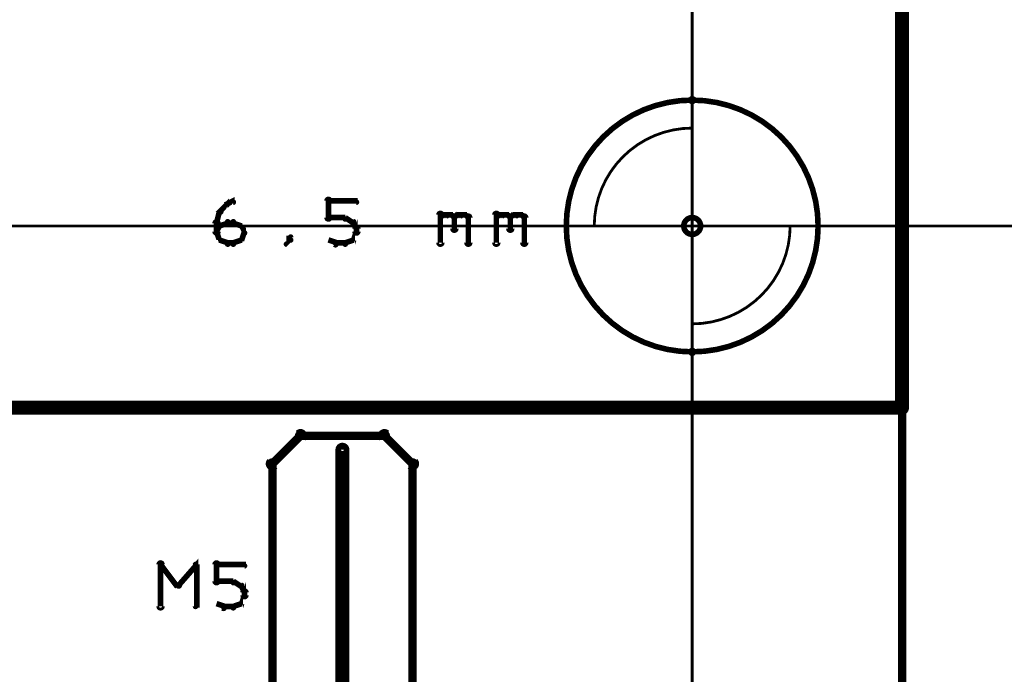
# Model space of a CAD drawing. Extents: x 98 to 599, y 121 to 517.
# Tile 13 of 77: x 217 to 252, y 168 to 192. Entities that reach past the tile are written whole.
import ezdxf

# ---------------------------------------------------------------- set-up
doc = ezdxf.new("R2010")
doc.units = 0
doc.layers.get('0').update_dxf_attribs({"linetype": 'CONTINUOUS'})
for name, color, linetype in [('COPPER', 3, 'CONTINUOUS'), ('DIMENSIONS', 2, 'CONTINUOUS'), ('DRAWING', 4, 'CONTINUOUS'), ('OUTLINES', 1, 'CONTINUOUS')]:
    doc.layers.add(name, color=color, linetype=linetype)

# ---------------------------------------------------------------- blocks, each defined once
blk = doc.blocks.new('VIA')
at = {"const_width": 0.2}
blk.add_lwpolyline([(-0.3, 0, 1), (0.3, 0, 1)], format="xyb", close=True, dxfattribs=at)

msp = doc.modelspace()

# ---------------------------------------------------------------- linework, layer by layer
at = {"layer": 'DIMENSIONS', "color": 94}
for points in [[(241, 184.5, 0.1, 0.1, 1), (241, 184.5, 0, 0, 0), (241, 184.5, 0, 0, 0), (241, 184.5, 0.1, 0.1, 0), (241, 231, 0.1, 0.1, 0), (241, 231, 0, 0, 0), (241, 231, 0.1, 0.1, 0), (241, 231, 0.1, 0.1, 1), (241, 231, 0, 0, 0)], [(248.5, 219.5, 0.1, 0.1, 1), (248.5, 219.5, 0, 0, 0), (248.5, 219.5, 0, 0, 0), (248.5, 219.5, 0.1, 0.1, 0), (248.5, 121.5, 0.1, 0.1, 0), (248.5, 121.5, 0, 0, 0), (248.5, 121.5, 0.1, 0.1, 0), (248.5, 121.5, 0.1, 0.1, 1), (248.5, 121.5, 0, 0, 0)], [(248.5, 208.9, 0.1, 0.1, 1), (248.5, 208.9, 0, 0, 0), (248.5, 208.9, 0, 0, 0), (248.5, 208.9, 0.1, 0.1, 0), (248.5, 126.5, 0.1, 0.1, 0), (248.5, 126.5, 0, 0, 0), (248.5, 126.5, 0.1, 0.1, 0), (248.5, 126.5, 0.1, 0.1, 1), (248.5, 126.5, 0, 0, 0)], [(248.5, 196.9, 0.1, 0.1, 1), (248.5, 196.9, 0, 0, 0), (248.5, 196.9, 0, 0, 0), (248.5, 196.9, 0.1, 0.1, 0), (248.5, 146, 0.1, 0.1, 0), (248.5, 146, 0, 0, 0), (248.5, 146, 0.1, 0.1, 0), (248.5, 146, 0.1, 0.1, 1), (248.5, 146, 0, 0, 0)], [(241, 185, 0.1, 0.1, 1), (241, 185, 0, 0, 0), (241, 185, 0, 0, 0), (241, 185, 0.1, 0.1, 0), (241, 151.5, 0.1, 0.1, 0), (241, 151.5, 0, 0, 0), (241, 151.5, 0.1, 0.1, 0), (241, 151.5, 0.1, 0.1, 1), (241, 151.5, 0, 0, 0)], [(248.5, 185, 0.1, 0.1, 1), (248.5, 185, 0, 0, 0), (248.5, 185, 0, 0, 0), (248.5, 185, 0.1, 0.1, 0), (248.5, 151.5, 0.1, 0.1, 0), (248.5, 151.5, 0, 0, 0), (248.5, 151.5, 0.1, 0.1, 0), (248.5, 151.5, 0.1, 0.1, 1), (248.5, 151.5, 0, 0, 0)], [(241, 184.5, 0.1, 0.1, 1), (241, 184.5, 0, 0, 0), (241, 184.5, 0, 0, 0), (241, 184.5, 0.1, 0.1, 0), (186, 184.5, 0.1, 0.1, 0), (186, 184.5, 0, 0, 0), (186, 184.5, 0.1, 0.1, 0), (186, 184.5, 0.1, 0.1, 1), (186, 184.5, 0, 0, 0)], [(241.2, 184.5, 0.1, 0.1, 1), (241.2, 184.5, 0, 0, 0), (241.2, 184.5, 0, 0, 0), (241.2, 184.5, 0.1, 0.1, 0), (264, 184.5, 0.1, 0.1, 0), (264, 184.5, 0, 0, 0), (264, 184.5, 0.1, 0.1, 0), (264, 184.5, 0.1, 0.1, 1), (264, 184.5, 0, 0, 0)], [(248.5, 184.5, 0.1, 0.1, 1), (248.5, 184.5, 0, 0, 0), (248.5, 184.5, 0, 0, 0), (248.5, 184.5, 0.1, 0.1, 0), (248.5, 131.5, 0.1, 0.1, 0), (248.5, 131.5, 0, 0, 0), (248.5, 131.5, 0.1, 0.1, 0), (248.5, 131.5, 0.1, 0.1, 1), (248.5, 131.5, 0, 0, 0)], [(248.5, 184.5, 0.1, 0.1, 1), (248.5, 184.5, 0, 0, 0), (248.5, 184.5, 0, 0, 0), (248.5, 184.5, 0.1, 0.1, 0), (248.5, 141.5, 0.1, 0.1, 0), (248.5, 141.5, 0, 0, 0), (248.5, 141.5, 0.1, 0.1, 0), (248.5, 141.5, 0.1, 0.1, 1), (248.5, 141.5, 0, 0, 0)]]:
    msp.add_lwpolyline(points, format="xyseb", dxfattribs=at)
at = {"layer": 'DRAWING', "color": 2}
for points in [[(98.5, 517, 0.3, 0.3, 0), (98.5, 167, 0, 0, 0), (98.5, 167, 0.2, 0.2, 0), (98.4, 167, 0.2, 0.2, 1), (98.6, 167, 0, 0, 0), (98.5, 166.9, 0.2, 0.2, -1), (98.5, 167.1, 0, 0, 0), (98.5, 167, 0, 0, 0), (98.5, 167, 0.3, 0.3, 0), (248.5, 167, 0, 0, 0), (248.5, 167, 0.2, 0.2, 0), (248.5, 167.1, 0.2, 0.2, -1), (248.5, 166.9, 0, 0, 0), (248.6, 167, 0.2, 0.2, -1), (248.4, 167, 0, 0, 0), (248.5, 167, 0, 0, 0), (248.5, 167, 0.3, 0.3, 0), (248.5, 517, 0, 0, 0)], [(224.1, 185, 0.1, 0.1, 1), (224.2, 185, 0, 0, 0), (224.1, 185, 0, 0, 0), (224.1, 185, 0.2, 0.2, 0), (224.4, 185.3, 0.2, 0.2, 0), (224.4, 185.3, 0, 0, 0), (224.4, 185.3, 0.1, 0.1, 0), (224.4, 185.2, 0.1, 0.1, 1), (224.3, 185.3, 0, 0, 0)], [(224.4, 185.3, 0.1, 0.1, 1), (224.4, 185.2, 0, 0, 0), (224.4, 185.3, 0, 0, 0), (224.4, 185.3, 0.2, 0.2, 0), (224.6, 185.4, 0.2, 0.2, 0), (224.6, 185.4, 0, 0, 0), (224.6, 185.4, 0.1, 0.1, 0), (224.6, 185.3, 0.1, 0.1, 1), (224.6, 185.4, 0, 0, 0)], [(227.9, 184.8, 0.1, 0.1, 1), (228.1, 184.8, 0, 0, 0), (228, 184.8, 0, 0, 0), (228, 184.8, 0.2, 0.2, 0), (228, 185.4, 0.2, 0.2, 0), (228, 185.4, 0, 0, 0), (228, 185.4, 0.1, 0.1, 0), (228.1, 185.4, 0.1, 0.1, 1), (227.9, 185.4, 0, 0, 0)], [(228, 185.4, 0.1, 0.1, 1), (228, 185.3, 0, 0, 0), (228, 185.4, 0, 0, 0), (228, 185.4, 0.2, 0.2, 0), (229, 185.4, 0.2, 0.2, 0), (229, 185.4, 0, 0, 0), (229, 185.4, 0.1, 0.1, 0), (229, 185.3, 0.1, 0.1, 1), (229, 185.4, 0, 0, 0)], [(224, 184.6, 0.1, 0.1, 1), (224, 184.6, 0, 0, 0), (224, 184.6, 0, 0, 0), (224, 184.6, 0.2, 0.2, 0), (224.1, 185, 0.2, 0.2, 0), (224.1, 185, 0, 0, 0), (224.1, 185, 0.1, 0.1, 0), (224.2, 185, 0.1, 0.1, 1), (224.1, 185, 0, 0, 0)], [(231.9, 183.9, 0.1, 0.1, 1), (232.1, 183.9, 0, 0, 0), (232, 183.9, 0, 0, 0), (232, 183.9, 0.2, 0.2, 0), (232, 184.9, 0.2, 0.2, 0), (232, 184.9, 0, 0, 0), (232, 184.9, 0.1, 0.1, 0), (232.1, 184.9, 0.1, 0.1, 1), (231.9, 184.9, 0, 0, 0)], [(233.9, 183.9, 0.1, 0.1, 1), (234.1, 183.9, 0, 0, 0), (234, 183.9, 0, 0, 0), (234, 183.9, 0.2, 0.2, 0), (234, 184.9, 0.2, 0.2, 0), (234, 184.9, 0, 0, 0), (234, 184.9, 0.1, 0.1, 0), (234.1, 184.9, 0.1, 0.1, 1), (233.9, 184.9, 0, 0, 0)], [(223.9, 184.3, 0.1, 0.1, 1), (224.1, 184.3, 0, 0, 0), (224, 184.3, 0, 0, 0), (224, 184.3, 0.2, 0.2, 0), (224, 184.6, 0.2, 0.2, 0), (224, 184.6, 0, 0, 0), (224, 184.6, 0.1, 0.1, 0), (224.1, 184.6, 0.1, 0.1, 1), (223.9, 184.6, 0, 0, 0)], [(224.1, 184.5, 0.1, 0.1, 1), (224.1, 184.5, 0, 0, 0), (224.1, 184.5, 0, 0, 0), (224.1, 184.5, 0.2, 0.2, 0), (224.4, 184.6, 0.2, 0.2, 0), (224.4, 184.6, 0, 0, 0), (224.4, 184.6, 0.1, 0.1, 0), (224.4, 184.6, 0.1, 0.1, 1), (224.4, 184.7, 0, 0, 0)], [(224.4, 184.7, 0.1, 0.1, 1), (224.4, 184.6, 0, 0, 0), (224.4, 184.6, 0, 0, 0), (224.4, 184.6, 0.2, 0.2, 0), (224.6, 184.6, 0.2, 0.2, 0), (224.6, 184.6, 0, 0, 0), (224.6, 184.6, 0.1, 0.1, 0), (224.6, 184.6, 0.1, 0.1, 1), (224.6, 184.7, 0, 0, 0)], [(224.6, 184.7, 0.1, 0.1, 1), (224.6, 184.6, 0, 0, 0), (224.6, 184.6, 0, 0, 0), (224.6, 184.6, 0.2, 0.2, 0), (224.9, 184.5, 0.2, 0.2, 0), (224.9, 184.5, 0, 0, 0), (224.9, 184.5, 0.1, 0.1, 0), (224.9, 184.5, 0.1, 0.1, 1), (224.9, 184.5, 0, 0, 0)], [(228.6, 184.7, 0.1, 0.1, 1), (228.6, 184.8, 0, 0, 0), (228.6, 184.8, 0, 0, 0), (228.6, 184.8, 0.2, 0.2, 0), (228, 184.8, 0.2, 0.2, 0), (228, 184.8, 0, 0, 0), (228, 184.8, 0.1, 0.1, 0), (228, 184.8, 0.1, 0.1, 1), (228, 184.7, 0, 0, 0)], [(228.9, 184.6, 0.1, 0.1, 1), (228.9, 184.7, 0, 0, 0), (228.9, 184.6, 0, 0, 0), (228.9, 184.6, 0.2, 0.2, 0), (228.6, 184.8, 0.2, 0.2, 0), (228.6, 184.8, 0, 0, 0), (228.6, 184.8, 0.1, 0.1, 0), (228.6, 184.8, 0.1, 0.1, 1), (228.6, 184.7, 0, 0, 0)], [(228.8, 184, 0.1, 0.1, 1), (228.9, 184, 0, 0, 0), (228.9, 184, 0, 0, 0), (228.9, 184, 0.2, 0.2, 0), (229, 184.3, 0.2, 0.2, 0), (229, 184.3, 0, 0, 0), (229, 184.3, 0.1, 0.1, 0), (229, 184.2, 0.1, 0.1, 1), (229, 184.3, 0, 0, 0)], [(229, 184.4, 0.1, 0.1, 1), (229, 184.4, 0, 0, 0), (229, 184.4, 0, 0, 0), (229, 184.4, 0.2, 0.2, 0), (228.9, 184.6, 0.2, 0.2, 0), (228.9, 184.6, 0, 0, 0), (228.9, 184.6, 0.1, 0.1, 0), (228.9, 184.6, 0.1, 0.1, 1), (228.8, 184.6, 0, 0, 0)], [(232, 184.8, 0.1, 0.1, 1), (232, 184.7, 0, 0, 0), (232, 184.8, 0, 0, 0), (232, 184.8, 0.2, 0.2, 0), (232.1, 184.9, 0.2, 0.2, 0), (232.1, 184.9, 0, 0, 0), (232.1, 184.9, 0.1, 0.1, 0), (232.2, 184.8, 0.1, 0.1, 1), (232.1, 184.9, 0, 0, 0)], [(232.1, 184.9, 0.1, 0.1, 1), (232.1, 184.8, 0, 0, 0), (232.1, 184.9, 0, 0, 0), (232.1, 184.9, 0.2, 0.2, 0), (232.4, 184.9, 0.2, 0.2, 0), (232.4, 184.9, 0, 0, 0), (232.4, 184.9, 0.1, 0.1, 0), (232.4, 184.8, 0.1, 0.1, 1), (232.4, 184.9, 0, 0, 0)], [(232.4, 184.9, 0.1, 0.1, 1), (232.3, 184.8, 0, 0, 0), (232.4, 184.9, 0, 0, 0), (232.4, 184.9, 0.2, 0.2, 0), (232.5, 184.8, 0.2, 0.2, 0), (232.5, 184.8, 0, 0, 0), (232.5, 184.8, 0.1, 0.1, 0), (232.5, 184.7, 0.1, 0.1, 1), (232.5, 184.8, 0, 0, 0)], [(232.6, 184.8, 0.1, 0.1, 1), (232.4, 184.8, 0, 0, 0), (232.5, 184.8, 0, 0, 0), (232.5, 184.8, 0.2, 0.2, 0), (232.5, 184.4, 0.2, 0.2, 0), (232.5, 184.4, 0, 0, 0), (232.5, 184.4, 0.1, 0.1, 0), (232.4, 184.4, 0.1, 0.1, 1), (232.6, 184.4, 0, 0, 0)], [(232.5, 184.8, 0.1, 0.1, 1), (232.5, 184.7, 0, 0, 0), (232.5, 184.8, 0, 0, 0), (232.5, 184.8, 0.2, 0.2, 0), (232.6, 184.9, 0.2, 0.2, 0), (232.6, 184.9, 0, 0, 0), (232.6, 184.9, 0.1, 0.1, 0), (232.7, 184.8, 0.1, 0.1, 1), (232.6, 184.9, 0, 0, 0)], [(232.6, 184.9, 0.1, 0.1, 1), (232.6, 184.8, 0, 0, 0), (232.6, 184.9, 0, 0, 0), (232.6, 184.9, 0.2, 0.2, 0), (232.9, 184.9, 0.2, 0.2, 0), (232.9, 184.9, 0, 0, 0), (232.9, 184.9, 0.1, 0.1, 0), (232.9, 184.8, 0.1, 0.1, 1), (232.9, 184.9, 0, 0, 0)], [(232.9, 184.9, 0.1, 0.1, 1), (232.8, 184.8, 0, 0, 0), (232.9, 184.9, 0, 0, 0), (232.9, 184.9, 0.2, 0.2, 0), (233, 184.8, 0.2, 0.2, 0), (233, 184.8, 0, 0, 0), (233, 184.8, 0.1, 0.1, 0), (233, 184.7, 0.1, 0.1, 1), (233, 184.8, 0, 0, 0)], [(233.1, 184.8, 0.1, 0.1, 1), (232.9, 184.8, 0, 0, 0), (233, 184.8, 0, 0, 0), (233, 184.8, 0.2, 0.2, 0), (233, 183.9, 0.2, 0.2, 0), (233, 183.9, 0, 0, 0), (233, 183.9, 0.1, 0.1, 0), (232.9, 183.9, 0.1, 0.1, 1), (233.1, 183.9, 0, 0, 0)], [(234, 184.8, 0.1, 0.1, 1), (234, 184.7, 0, 0, 0), (234, 184.8, 0, 0, 0), (234, 184.8, 0.2, 0.2, 0), (234.1, 184.9, 0.2, 0.2, 0), (234.1, 184.9, 0, 0, 0), (234.1, 184.9, 0.1, 0.1, 0), (234.2, 184.8, 0.1, 0.1, 1), (234.1, 184.9, 0, 0, 0)], [(234.1, 184.9, 0.1, 0.1, 1), (234.1, 184.8, 0, 0, 0), (234.1, 184.9, 0, 0, 0), (234.1, 184.9, 0.2, 0.2, 0), (234.4, 184.9, 0.2, 0.2, 0), (234.4, 184.9, 0, 0, 0), (234.4, 184.9, 0.1, 0.1, 0), (234.4, 184.8, 0.1, 0.1, 1), (234.4, 184.9, 0, 0, 0)], [(234.4, 184.9, 0.1, 0.1, 1), (234.3, 184.8, 0, 0, 0), (234.4, 184.9, 0, 0, 0), (234.4, 184.9, 0.2, 0.2, 0), (234.5, 184.8, 0.2, 0.2, 0), (234.5, 184.8, 0, 0, 0), (234.5, 184.8, 0.1, 0.1, 0), (234.5, 184.7, 0.1, 0.1, 1), (234.5, 184.8, 0, 0, 0)], [(234.6, 184.8, 0.1, 0.1, 1), (234.4, 184.8, 0, 0, 0), (234.5, 184.8, 0, 0, 0), (234.5, 184.8, 0.2, 0.2, 0), (234.5, 184.4, 0.2, 0.2, 0), (234.5, 184.4, 0, 0, 0), (234.5, 184.4, 0.1, 0.1, 0), (234.4, 184.4, 0.1, 0.1, 1), (234.6, 184.4, 0, 0, 0)], [(234.5, 184.8, 0.1, 0.1, 1), (234.5, 184.7, 0, 0, 0), (234.5, 184.8, 0, 0, 0), (234.5, 184.8, 0.2, 0.2, 0), (234.6, 184.9, 0.2, 0.2, 0), (234.6, 184.9, 0, 0, 0), (234.6, 184.9, 0.1, 0.1, 0), (234.7, 184.8, 0.1, 0.1, 1), (234.6, 184.9, 0, 0, 0)], [(234.6, 184.9, 0.1, 0.1, 1), (234.6, 184.8, 0, 0, 0), (234.6, 184.9, 0, 0, 0), (234.6, 184.9, 0.2, 0.2, 0), (234.9, 184.9, 0.2, 0.2, 0), (234.9, 184.9, 0, 0, 0), (234.9, 184.9, 0.1, 0.1, 0), (234.9, 184.8, 0.1, 0.1, 1), (234.9, 184.9, 0, 0, 0)], [(234.9, 184.9, 0.1, 0.1, 1), (234.8, 184.8, 0, 0, 0), (234.9, 184.9, 0, 0, 0), (234.9, 184.9, 0.2, 0.2, 0), (235, 184.8, 0.2, 0.2, 0), (235, 184.8, 0, 0, 0), (235, 184.8, 0.1, 0.1, 0), (235, 184.7, 0.1, 0.1, 1), (235, 184.8, 0, 0, 0)], [(235.1, 184.8, 0.1, 0.1, 1), (234.9, 184.8, 0, 0, 0), (235, 184.8, 0, 0, 0), (235, 184.8, 0.2, 0.2, 0), (235, 183.9, 0.2, 0.2, 0), (235, 183.9, 0, 0, 0), (235, 183.9, 0.1, 0.1, 0), (234.9, 183.9, 0.1, 0.1, 1), (235.1, 183.9, 0, 0, 0)], [(224, 184.3, 0.1, 0.1, 1), (224, 184.2, 0, 0, 0), (224, 184.3, 0, 0, 0), (224, 184.3, 0.2, 0.2, 0), (224.1, 184.5, 0.2, 0.2, 0), (224.1, 184.5, 0, 0, 0), (224.1, 184.5, 0.1, 0.1, 0), (224.2, 184.5, 0.1, 0.1, 1), (224.1, 184.5, 0, 0, 0)], [(224.1, 184, 0.1, 0.1, 1), (224.2, 184, 0, 0, 0), (224.1, 184, 0, 0, 0), (224.1, 184, 0.2, 0.2, 0), (224, 184.3, 0.2, 0.2, 0), (224, 184.3, 0, 0, 0), (224, 184.3, 0.1, 0.1, 0), (224, 184.3, 0.1, 0.1, 1), (224, 184.2, 0, 0, 0)], [(224.9, 184.5, 0.1, 0.1, 1), (224.8, 184.5, 0, 0, 0), (224.9, 184.5, 0, 0, 0), (224.9, 184.5, 0.2, 0.2, 0), (225, 184.3, 0.2, 0.2, 0), (225, 184.3, 0, 0, 0), (225, 184.3, 0.1, 0.1, 0), (225, 184.2, 0.1, 0.1, 1), (225, 184.3, 0, 0, 0)], [(225, 184.2, 0.1, 0.1, 1), (225, 184.3, 0, 0, 0), (225, 184.3, 0, 0, 0), (225, 184.3, 0.2, 0.2, 0), (224.9, 184, 0.2, 0.2, 0), (224.9, 184, 0, 0, 0), (224.9, 184, 0.1, 0.1, 0), (224.8, 184, 0.1, 0.1, 1), (224.9, 184, 0, 0, 0)], [(228.9, 184.3, 0.1, 0.1, 1), (229.1, 184.3, 0, 0, 0), (229, 184.3, 0, 0, 0), (229, 184.3, 0.2, 0.2, 0), (229, 184.4, 0.2, 0.2, 0), (229, 184.4, 0, 0, 0), (229, 184.4, 0.1, 0.1, 0), (229.1, 184.4, 0.1, 0.1, 1), (228.9, 184.4, 0, 0, 0)], [(224.4, 183.8, 0.1, 0.1, 1), (224.4, 183.9, 0, 0, 0), (224.4, 183.9, 0, 0, 0), (224.4, 183.9, 0.2, 0.2, 0), (224.1, 184, 0.2, 0.2, 0), (224.1, 184, 0, 0, 0), (224.1, 184, 0.1, 0.1, 0), (224.1, 184, 0.1, 0.1, 1), (224.1, 184, 0, 0, 0)], [(224.9, 184, 0.1, 0.1, 1), (224.9, 184, 0, 0, 0), (224.9, 184, 0, 0, 0), (224.9, 184, 0.2, 0.2, 0), (224.6, 183.9, 0.2, 0.2, 0), (224.6, 183.9, 0, 0, 0), (224.6, 183.9, 0.1, 0.1, 0), (224.6, 183.9, 0.1, 0.1, 1), (224.6, 183.8, 0, 0, 0)], [(226.5, 183.9, 0.1, 0.1, 1), (226.5, 183.8, 0, 0, 0), (226.5, 183.9, 0, 0, 0), (226.5, 183.9, 0.2, 0.2, 0), (226.6, 184, 0.2, 0.2, 0), (226.6, 184, 0, 0, 0), (226.6, 184, 0.1, 0.1, 0), (226.7, 184, 0.1, 0.1, 1), (226.6, 184, 0, 0, 0)], [(226.6, 184, 0.1, 0.1, 1), (226.7, 184, 0, 0, 0), (226.6, 184, 0, 0, 0), (226.6, 184, 0.2, 0.2, 0), (226.6, 184.1, 0.2, 0.2, 0), (226.6, 184.1, 0, 0, 0), (226.6, 184.1, 0.1, 0.1, 0), (226.7, 184.1, 0.1, 0.1, 1), (226.6, 184.1, 0, 0, 0)], [(228, 184, 0.1, 0.1, 1), (228, 184, 0, 0, 0), (228, 184, 0, 0, 0), (228, 184, 0.2, 0.2, 0), (228.3, 183.9, 0.2, 0.2, 0), (228.3, 183.9, 0, 0, 0), (228.3, 183.9, 0.1, 0.1, 0), (228.2, 183.8, 0.1, 0.1, 1), (228.3, 183.9, 0, 0, 0)], [(228.6, 183.9, 0.1, 0.1, 1), (228.6, 183.8, 0, 0, 0), (228.6, 183.9, 0, 0, 0), (228.6, 183.9, 0.2, 0.2, 0), (228.9, 184, 0.2, 0.2, 0), (228.9, 184, 0, 0, 0), (228.9, 184, 0.1, 0.1, 0), (228.9, 184, 0.1, 0.1, 1), (228.9, 184, 0, 0, 0)], [(224.6, 183.8, 0.1, 0.1, 1), (224.6, 183.9, 0, 0, 0), (224.6, 183.9, 0, 0, 0), (224.6, 183.9, 0.2, 0.2, 0), (224.4, 183.9, 0.2, 0.2, 0), (224.4, 183.9, 0, 0, 0), (224.4, 183.9, 0.1, 0.1, 0), (224.4, 183.9, 0.1, 0.1, 1), (224.4, 183.8, 0, 0, 0)], [(228.3, 183.9, 0.1, 0.1, 1), (228.3, 183.8, 0, 0, 0), (228.3, 183.9, 0, 0, 0), (228.3, 183.9, 0.2, 0.2, 0), (228.6, 183.9, 0.2, 0.2, 0), (228.6, 183.9, 0, 0, 0), (228.6, 183.9, 0.1, 0.1, 0), (228.6, 183.8, 0.1, 0.1, 1), (228.6, 183.9, 0, 0, 0)], [(228.6, 176.5, 0.3, 0.3, 1), (228.4, 176.5, 0, 0, 0), (228.5, 176.5, 0, 0, 0), (228.5, 176.5, 0.5, 0.5, 0), (228.5, 156.5, 0.5, 0.5, 0), (228.5, 156.5, 0, 0, 0), (228.5, 156.5, 0.3, 0.3, 0), (228.4, 156.5, 0.3, 0.3, 1), (228.6, 156.5, 0, 0, 0)], [(221.9, 170.9, 0.1, 0.1, 1), (222.1, 170.9, 0, 0, 0), (222, 170.9, 0, 0, 0), (222, 170.9, 0.2, 0.2, 0), (222, 172.4, 0.2, 0.2, 0), (222, 172.4, 0, 0, 0), (222, 172.4, 0.1, 0.1, 0), (222.1, 172.4, 0.1, 0.1, 1), (221.9, 172.4, 0, 0, 0)], [(222, 172.4, 0.1, 0.1, 1), (222, 172.3, 0, 0, 0), (222, 172.4, 0, 0, 0), (222, 172.4, 0.2, 0.2, 0), (222.6, 171.6, 0.2, 0.2, 0), (222.6, 171.6, 0, 0, 0), (222.6, 171.6, 0.1, 0.1, 0), (222.6, 171.6, 0.1, 0.1, 1), (222.7, 171.7, 0, 0, 0)], [(222.6, 171.7, 0.1, 0.1, 1), (222.7, 171.6, 0, 0, 0), (222.6, 171.6, 0, 0, 0), (222.6, 171.6, 0.2, 0.2, 0), (223.3, 172.4, 0.2, 0.2, 0), (223.3, 172.4, 0, 0, 0), (223.3, 172.4, 0.1, 0.1, 0), (223.3, 172.3, 0.1, 0.1, 1), (223.2, 172.4, 0, 0, 0)], [(223.3, 172.4, 0.1, 0.1, 1), (223.2, 172.4, 0, 0, 0), (223.3, 172.4, 0, 0, 0), (223.3, 172.4, 0.2, 0.2, 0), (223.3, 170.9, 0.2, 0.2, 0), (223.3, 170.9, 0, 0, 0), (223.3, 170.9, 0.1, 0.1, 0), (223.2, 170.9, 0.1, 0.1, 1), (223.3, 170.9, 0, 0, 0)], [(223.9, 171.8, 0.1, 0.1, 1), (224.1, 171.8, 0, 0, 0), (224, 171.8, 0, 0, 0), (224, 171.8, 0.2, 0.2, 0), (224, 172.4, 0.2, 0.2, 0), (224, 172.4, 0, 0, 0), (224, 172.4, 0.1, 0.1, 0), (224.1, 172.4, 0.1, 0.1, 1), (223.9, 172.4, 0, 0, 0)], [(224, 172.4, 0.1, 0.1, 1), (224, 172.3, 0, 0, 0), (224, 172.4, 0, 0, 0), (224, 172.4, 0.2, 0.2, 0), (225, 172.4, 0.2, 0.2, 0), (225, 172.4, 0, 0, 0), (225, 172.4, 0.1, 0.1, 0), (225, 172.3, 0.1, 0.1, 1), (225, 172.4, 0, 0, 0)], [(224.6, 171.7, 0.1, 0.1, 1), (224.6, 171.8, 0, 0, 0), (224.6, 171.8, 0, 0, 0), (224.6, 171.8, 0.2, 0.2, 0), (224, 171.8, 0.2, 0.2, 0), (224, 171.8, 0, 0, 0), (224, 171.8, 0.1, 0.1, 0), (224, 171.8, 0.1, 0.1, 1), (224, 171.7, 0, 0, 0)], [(224.9, 171.6, 0.1, 0.1, 1), (224.9, 171.7, 0, 0, 0), (224.9, 171.6, 0, 0, 0), (224.9, 171.6, 0.2, 0.2, 0), (224.6, 171.8, 0.2, 0.2, 0), (224.6, 171.8, 0, 0, 0), (224.6, 171.8, 0.1, 0.1, 0), (224.6, 171.8, 0.1, 0.1, 1), (224.6, 171.7, 0, 0, 0)], [(224.8, 171, 0.1, 0.1, 1), (224.9, 171, 0, 0, 0), (224.9, 171, 0, 0, 0), (224.9, 171, 0.2, 0.2, 0), (225, 171.3, 0.2, 0.2, 0), (225, 171.3, 0, 0, 0), (225, 171.3, 0.1, 0.1, 0), (225, 171.2, 0.1, 0.1, 1), (225, 171.3, 0, 0, 0)], [(225, 171.4, 0.1, 0.1, 1), (225, 171.4, 0, 0, 0), (225, 171.4, 0, 0, 0), (225, 171.4, 0.2, 0.2, 0), (224.9, 171.6, 0.2, 0.2, 0), (224.9, 171.6, 0, 0, 0), (224.9, 171.6, 0.1, 0.1, 0), (224.9, 171.6, 0.1, 0.1, 1), (224.8, 171.6, 0, 0, 0)], [(224.9, 171.3, 0.1, 0.1, 1), (225.1, 171.3, 0, 0, 0), (225, 171.3, 0, 0, 0), (225, 171.3, 0.2, 0.2, 0), (225, 171.4, 0.2, 0.2, 0), (225, 171.4, 0, 0, 0), (225, 171.4, 0.1, 0.1, 0), (225.1, 171.4, 0.1, 0.1, 1), (224.9, 171.4, 0, 0, 0)], [(224, 171, 0.1, 0.1, 1), (224, 171, 0, 0, 0), (224, 171, 0, 0, 0), (224, 171, 0.2, 0.2, 0), (224.3, 170.9, 0.2, 0.2, 0), (224.3, 170.9, 0, 0, 0), (224.3, 170.9, 0.1, 0.1, 0), (224.2, 170.8, 0.1, 0.1, 1), (224.3, 170.9, 0, 0, 0)], [(224.6, 170.9, 0.1, 0.1, 1), (224.6, 170.8, 0, 0, 0), (224.6, 170.9, 0, 0, 0), (224.6, 170.9, 0.2, 0.2, 0), (224.9, 171, 0.2, 0.2, 0), (224.9, 171, 0, 0, 0), (224.9, 171, 0.1, 0.1, 0), (224.9, 171, 0.1, 0.1, 1), (224.9, 171, 0, 0, 0)], [(224.3, 170.9, 0.1, 0.1, 1), (224.3, 170.8, 0, 0, 0), (224.3, 170.9, 0, 0, 0), (224.3, 170.9, 0.2, 0.2, 0), (224.6, 170.9, 0.2, 0.2, 0), (224.6, 170.9, 0, 0, 0), (224.6, 170.9, 0.1, 0.1, 0), (224.6, 170.8, 0.1, 0.1, 1), (224.6, 170.9, 0, 0, 0)]]:
    msp.add_lwpolyline(points, format="xyseb", dxfattribs=at)
for points in [[(241, 188.9, 0.1, 0.1, -1), (241, 189.1, 0, 0, 0), (241, 189, 0, 0, 0), (241, 189, 0.2, 0.2, -1), (241, 180, 0, 0, 0), (241, 180, 0.1, 0.1, 0), (241, 179.9, 0.1, 0.1, -1), (241, 180.1, 0, 0, 0), (241, 180.1, 0.1, 0.1, -1), (241, 179.9, 0, 0, 0), (241, 180, 0, 0, 0), (241, 180, 0.2, 0.2, -1), (241, 189, 0.2, 0.2, 0), (241, 189, 0, 0, 0), (241, 189, 0.1, 0.1, 0), (241, 189.1, 0.1, 0.1, -1), (241, 188.9, 0, 0, 0)], [(237.5, 184.5, 0.1, 0.1, -1), (237.5, 184.5, 0, 0, 0), (237.5, 184.5, 0, 0, 0), (237.5, 184.5, 0.1, 0.1, -0.414), (241, 188, 0, 0, 0), (241, 188, 0.1, 0.1, 0), (241, 188, 0.1, 0.1, -1), (241, 188, 0, 0, 0), (241, 188, 0.1, 0.1, -1), (241, 188, 0, 0, 0), (241, 188, 0, 0, 0), (241, 188, 0.1, 0.1, 0), (241, 184.5, 0, 0, 0), (241, 184.5, 0.1, 0.1, 0), (241, 184.5, 0.1, 0.1, -1), (241, 184.5, 0, 0, 0), (241, 184.5, 0.1, 0.1, -1), (241, 184.5, 0, 0, 0), (241, 184.5, 0, 0, 0), (241, 184.5, 0.1, 0.1, 0), (237.5, 184.5, 0.1, 0.1, 0), (237.5, 184.5, 0, 0, 0), (237.5, 184.5, 0.1, 0.1, 0), (237.5, 184.5, 0.1, 0.1, -1), (237.5, 184.5, 0, 0, 0)], [(244.5, 184.5, 0.1, 0.1, -1), (244.5, 184.5, 0, 0, 0), (244.5, 184.5, 0, 0, 0), (244.5, 184.5, 0.1, 0.1, -0.414), (241, 181, 0, 0, 0), (241, 181, 0.1, 0.1, 0), (241, 181, 0.1, 0.1, -1), (241, 181, 0, 0, 0), (241, 181, 0.1, 0.1, -1), (241, 181, 0, 0, 0), (241, 181, 0, 0, 0), (241, 181, 0.1, 0.1, 0), (241, 184.5, 0, 0, 0), (241, 184.5, 0.1, 0.1, 0), (241, 184.5, 0.1, 0.1, -1), (241, 184.5, 0, 0, 0), (241, 184.5, 0.1, 0.1, -1), (241, 184.5, 0, 0, 0), (241, 184.5, 0, 0, 0), (241, 184.5, 0.1, 0.1, 0), (244.5, 184.5, 0.1, 0.1, 0), (244.5, 184.5, 0, 0, 0), (244.5, 184.5, 0.1, 0.1, 0), (244.5, 184.5, 0.1, 0.1, -1), (244.5, 184.5, 0, 0, 0)]]:
    msp.add_lwpolyline(points, format="xyseb", close=True, dxfattribs=at)
at = {"layer": 'OUTLINES', "color": 11}
for points in [[(198.5, 226, 0.5, 0.5, 0), (198.5, 178, 0.5, 0.5, 0), (198.5, 178, 0, 0, 0), (198.5, 178, 0.3, 0.3, 0), (198.4, 178, 0.3, 0.3, 1), (198.6, 178, 0, 0, 0), (198.5, 178.1, 0.3, 0.3, 1), (198.5, 177.9, 0, 0, 0), (198.5, 178, 0, 0, 0), (198.5, 178, 0.5, 0.5, 0), (248.5, 178, 0, 0, 0), (248.5, 178, 0.3, 0.3, 0), (248.5, 177.9, 0.3, 0.3, 1), (248.5, 178.1, 0, 0, 0), (248.4, 178, 0.3, 0.3, 1), (248.6, 178, 0, 0, 0), (248.5, 178, 0, 0, 0), (248.5, 178, 0.5, 0.5, 0), (248.5, 226, 0, 0, 0)], [(226, 162, 0.3, 0.3, 0), (226, 176, 0, 0, 0), (226, 176, 0.2, 0.2, 0), (225.9, 176, 0.2, 0.2, -1), (226.1, 176, 0, 0, 0), (226.1, 175.9, 0.2, 0.2, -1), (225.9, 176.1, 0, 0, 0), (226, 176, 0, 0, 0), (226, 176, 0.3, 0.3, 0), (227, 177, 0, 0, 0), (227, 177, 0.2, 0.2, 0), (226.9, 177.1, 0.2, 0.2, -1), (227.1, 176.9, 0, 0, 0), (227, 176.9, 0.2, 0.2, -1), (227, 177.1, 0, 0, 0), (227, 177, 0, 0, 0), (227, 177, 0.3, 0.3, 0), (230, 177, 0, 0, 0), (230, 177, 0.2, 0.2, 0), (230, 177.1, 0.2, 0.2, -1), (230, 176.9, 0, 0, 0), (229.9, 176.9, 0.2, 0.2, -1), (230.1, 177.1, 0, 0, 0), (230, 177, 0, 0, 0), (230, 177, 0.3, 0.3, 0), (231, 176, 0, 0, 0), (231, 176, 0.2, 0.2, 0), (231.1, 176.1, 0.2, 0.2, -1), (230.9, 175.9, 0, 0, 0), (230.9, 176, 0.2, 0.2, -1), (231.1, 176, 0, 0, 0), (231, 176, 0, 0, 0), (231, 176, 0.3, 0.3, 0), (231, 162, 0, 0, 0)]]:
    msp.add_lwpolyline(points, format="xyseb", dxfattribs=at)

# ---------------------------------------------------------------- block references
at = {"layer": 'COPPER', "color": 2}
msp.add_blockref('VIA', (241, 184.5), dxfattribs=at)
at = {"layer": 'DIMENSIONS', "color": 2}
msp.add_blockref('VIA', (241, 184.5), dxfattribs=at)
at = {"layer": 'DRAWING', "color": 2}
msp.add_blockref('VIA', (241, 184.5), dxfattribs=at)
at = {"layer": 'OUTLINES', "color": 2}
msp.add_blockref('VIA', (241, 184.5), dxfattribs=at)

doc.saveas('drawing.dxf')
